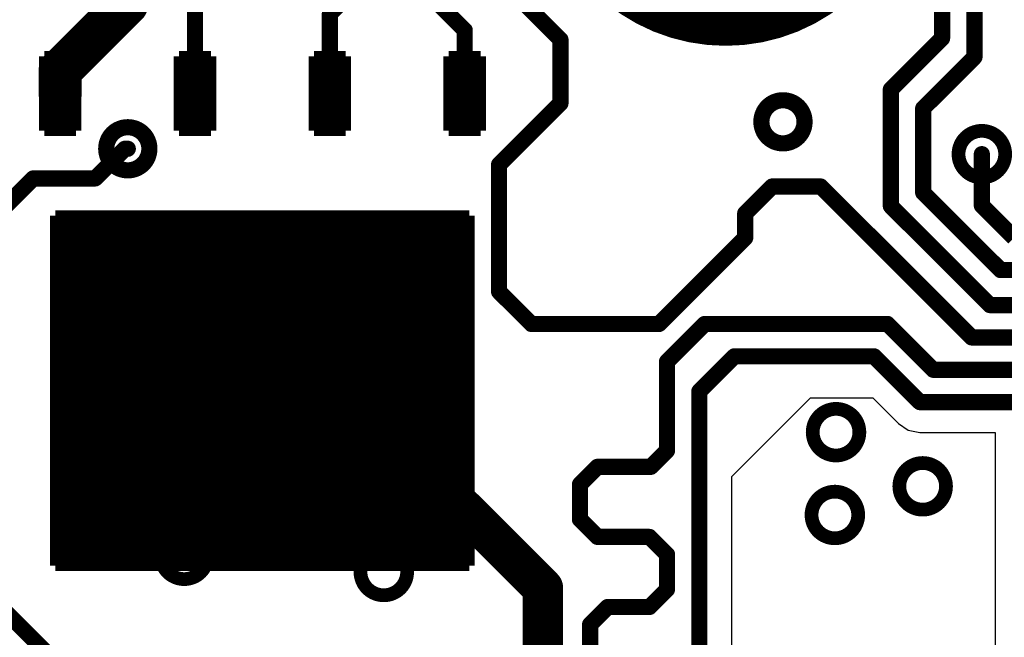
# Model space of a CAD drawing. Extents: x 32 to 97, y 17 to 119.
# Tile 5 of 24: x 51 to 60, y 85 to 91. Entities that reach past the tile are written whole.
import ezdxf

# ---------------------------------------------------------------- set-up
doc = ezdxf.new("R2010")
doc.units = 0
doc.layers.add('TOPLAYER', color=1, linetype='CONTINUOUS')

msp = doc.modelspace()

# ---------------------------------------------------------------- linework, layer by layer
at = {"layer": 'TOPLAYER'}
for p, q in [((57.6835, 86.7253), (58.4247, 87.4664)), ((58.4247, 87.4664), (59.0131, 87.4664)), ((59.0131, 87.4664), (59.2542, 87.2253)), ((59.2542, 87.2253), (59.2542, 87.2253)), ((59.2542, 87.2253), (59.3466, 87.1636)), ((59.3466, 87.1636), (59.4556, 87.1419)), ((59.4556, 87.1419), (60.166, 87.1419)), ((60.166, 87.1419), (60.166, 82.4483)), ((57.6832, 82.0484), (57.6835, 86.7253))]:
    msp.add_line(p, q, dxfattribs=at)
for points, const_width in [([(56.2294, 92.5625, 1), (59.0234, 92.5625, 1)], 0.762), ([(51.8842, 91.178, 1), (52.0874, 91.178, 1)], 0.2032), ([(51.8842, 91.178, 1), (52.0874, 91.178, 1)], 0.2032), ([(53.8607, 91.0844, 1), (53.9369, 91.0844, 1)], 0.0762), ([(53.8607, 91.0844, 1), (53.9369, 91.0844, 1)], 0.0762), ([(55.1307, 90.932, 1), (55.2069, 90.932, 1)], 0.0762), ([(55.1307, 90.932, 1), (55.2069, 90.932, 1)], 0.0762), ([(56.0324, 90.8431, 1), (56.1086, 90.8431, 1)], 0.0762), ([(56.0324, 90.8431, 1), (56.1086, 90.8431, 1)], 0.0762), ([(59.6265, 90.8558, 1), (59.7027, 90.8558, 1)], 0.0762), ([(59.6265, 90.8558, 1), (59.7027, 90.8558, 1)], 0.0762), ([(51.2572, 90.551, 1), (51.4604, 90.551, 1)], 0.2032), ([(51.2572, 90.551, 1), (51.4604, 90.551, 1)], 0.2032), ([(59.9313, 90.678, 1), (60.0075, 90.678, 1)], 0.0762), ([(59.9313, 90.678, 1), (60.0075, 90.678, 1)], 0.0762), ([(51.2572, 90.3344, 1), (51.4604, 90.3344, 1)], 0.2032), ([(51.2588, 90.3344, 1), (51.4588, 90.3344, 1)], 0.2), ([(52.5288, 90.3344, 1), (52.7288, 90.3344, 1)], 0.2), ([(53.7988, 90.3344, 1), (53.9988, 90.3344, 1)], 0.2), ([(55.0688, 90.3344, 1), (55.2688, 90.3344, 1)], 0.2), ([(52.5907, 90.3344, 1), (52.6669, 90.3344, 1)], 0.0762), ([(53.8607, 90.3344, 1), (53.9369, 90.3344, 1)], 0.0762), ([(55.1307, 90.3344, 1), (55.2069, 90.3344, 1)], 0.0762), ([(59.1439, 90.3732, 1), (59.2201, 90.3732, 1)], 0.0762), ([(59.1439, 90.3732, 1), (59.2201, 90.3732, 1)], 0.0762), ([(56.0324, 90.2437, 1), (56.1086, 90.2437, 1)], 0.0762), ([(56.0324, 90.2437, 1), (56.1086, 90.2437, 1)], 0.0762), ([(57.9628, 90.0684, 1), (58.3692, 90.0684, 1)], 0.1524), ([(59.4487, 90.1954, 1), (59.5249, 90.1954, 1)], 0.0762), ([(59.4487, 90.1954, 1), (59.5249, 90.1954, 1)], 0.0762), ([(51.7927, 89.8144, 1), (52.1991, 89.8144, 1)], 0.1524), ([(59.8193, 89.7636, 1), (60.2587, 89.7636, 1)], 0.1295), ([(51.9303, 89.8144, 1), (52.0065, 89.8144, 1)], 0.0762), ([(51.9303, 89.8144, 1), (52.0065, 89.8144, 1)], 0.0762), ([(51.9578, 89.8144, 1), (52.034, 89.8144, 1)], 0.0762), ([(60.0009, 89.7636, 1), (60.0771, 89.7636, 1)], 0.0762), ([(55.4543, 89.6656, 1), (55.5305, 89.6656, 1)], 0.0762), ([(55.4543, 89.6656, 1), (55.5305, 89.6656, 1)], 0.0762), ([(51.0667, 89.535, 1), (51.1429, 89.535, 1)], 0.0762), ([(51.0667, 89.535, 1), (51.1429, 89.535, 1)], 0.0762), ([(51.6509, 89.535, 1), (51.7271, 89.535, 1)], 0.0762), ([(51.6509, 89.535, 1), (51.7271, 89.535, 1)], 0.0762), ([(58.0263, 89.4588, 1), (58.1025, 89.4588, 1)], 0.0762), ([(58.0263, 89.4588, 1), (58.1025, 89.4588, 1)], 0.0762), ([(58.4834, 89.4588, 1), (58.5596, 89.4588, 1)], 0.0762), ([(58.4834, 89.4588, 1), (58.5596, 89.4588, 1)], 0.0762), ([(59.4487, 89.4006, 1), (59.5249, 89.4006, 1)], 0.0762), ([(59.4487, 89.4006, 1), (59.5249, 89.4006, 1)], 0.0762), ([(59.1439, 89.2744, 1), (59.2201, 89.2744, 1)], 0.0762), ([(59.1439, 89.2744, 1), (59.2201, 89.2744, 1)], 0.0762), ([(60.0009, 89.2795, 1), (60.0771, 89.2795, 1)], 0.0762), ([(60.0009, 89.2795, 1), (60.0771, 89.2795, 1)], 0.0762), ([(52.4138, 87.5344, 1), (54.1138, 87.5344, 1)], 1.7), ([(57.7723, 89.2048, 1), (57.8485, 89.2048, 1)], 0.0762), ([(57.7723, 89.2048, 1), (57.8485, 89.2048, 1)], 0.0762), ([(57.7723, 88.9754, 1), (57.8485, 88.9754, 1)], 0.0762), ([(57.7723, 88.9754, 1), (57.8485, 88.9754, 1)], 0.0762), ([(52.6311, 88.4936, 1), (53.0705, 88.4936, 1)], 0.1295), ([(54.2821, 88.4936, 1), (54.7215, 88.4936, 1)], 0.1295), ([(60.1779, 88.6714, 1), (60.2541, 88.6714, 1)], 0.0762), ([(60.1779, 88.6714, 1), (60.2541, 88.6714, 1)], 0.0762), ([(54.4065, 88.4936, 1), (54.597, 88.4936, 1)], 0.1905), ([(54.4705, 88.4936, 1), (54.661, 88.4936, 1)], 0.1905), ([(55.4543, 88.4682, 1), (55.5305, 88.4682, 1)], 0.0762), ([(55.4543, 88.4682, 1), (55.5305, 88.4682, 1)], 0.0762), ([(60.0771, 88.3412, 1), (60.1533, 88.3412, 1)], 0.0762), ([(60.0771, 88.3412, 1), (60.1533, 88.3412, 1)], 0.0762), ([(55.7591, 88.1634, 1), (55.8353, 88.1634, 1)], 0.0762), ([(55.7591, 88.1634, 1), (55.8353, 88.1634, 1)], 0.0762), ([(56.9603, 88.1634, 1), (57.0365, 88.1634, 1)], 0.0762), ([(56.9603, 88.1634, 1), (57.0365, 88.1634, 1)], 0.0762), ([(57.3913, 88.1634, 1), (57.4675, 88.1634, 1)], 0.0762), ([(57.3913, 88.1634, 1), (57.4675, 88.1634, 1)], 0.0762), ([(59.112, 88.1634, 1), (59.1882, 88.1634, 1)], 0.0762), ([(59.112, 88.1634, 1), (59.1882, 88.1634, 1)], 0.0762), ([(59.9059, 88.0364, 1), (59.9821, 88.0364, 1)], 0.0762), ([(59.9059, 88.0364, 1), (59.9821, 88.0364, 1)], 0.0762), ([(57.6707, 87.8586, 1), (57.7469, 87.8586, 1)], 0.0762), ([(57.6707, 87.8586, 1), (57.7469, 87.8586, 1)], 0.0762), ([(58.9857, 87.8586, 1), (59.0619, 87.8586, 1)], 0.0762), ([(58.9857, 87.8586, 1), (59.0619, 87.8586, 1)], 0.0762), ([(57.0357, 87.8078, 1), (57.1119, 87.8078, 1)], 0.0762), ([(57.0357, 87.8078, 1), (57.1119, 87.8078, 1)], 0.0762), ([(59.5438, 87.7316, 1), (59.62, 87.7316, 1)], 0.0762), ([(59.5438, 87.7316, 1), (59.62, 87.7316, 1)], 0.0762), ([(57.3405, 87.5284, 1), (57.4167, 87.5284, 1)], 0.0762), ([(57.3405, 87.5284, 1), (57.4167, 87.5284, 1)], 0.0762), ([(52.6631, 87.2236, 1), (53.1025, 87.2236, 1)], 0.1295), ([(59.4175, 87.4268, 1), (59.4937, 87.4268, 1)], 0.0762), ([(59.4175, 87.4268, 1), (59.4937, 87.4268, 1)], 0.0762), ([(53.9051, 87.2236, 1), (54.0956, 87.2236, 1)], 0.1905), ([(54.2607, 87.2236, 1), (54.4512, 87.2236, 1)], 0.1905), ([(54.2607, 87.2236, 1), (54.4512, 87.2236, 1)], 0.1905), ([(58.4461, 87.1436, 1), (58.8855, 87.1436, 1)], 0.1295), ([(57.0357, 86.9696, 1), (57.1119, 86.9696, 1)], 0.0762), ([(57.0357, 86.9696, 1), (57.1119, 86.9696, 1)], 0.0762), ([(56.3813, 86.8172, 1), (56.4575, 86.8172, 1)], 0.0762), ([(56.3813, 86.8172, 1), (56.4575, 86.8172, 1)], 0.0762), ([(56.8833, 86.8172, 1), (56.9595, 86.8172, 1)], 0.0762), ([(56.8833, 86.8172, 1), (56.9595, 86.8172, 1)], 0.0762), ([(59.2621, 86.6336, 1), (59.7015, 86.6336, 1)], 0.1295), ([(56.2162, 86.6521, 1), (56.2924, 86.6521, 1)], 0.0762), ([(56.2162, 86.6521, 1), (56.2924, 86.6521, 1)], 0.0762), ([(58.4351, 86.3636, 1), (58.8745, 86.3636, 1)], 0.1295), ([(53.4251, 86.2076, 1), (53.8645, 86.2076, 1)], 0.1295), ([(56.2162, 86.3219, 1), (56.2924, 86.3219, 1)], 0.0762), ([(56.2162, 86.3219, 1), (56.2924, 86.3219, 1)], 0.0762), ([(52.3075, 85.979, 1), (52.7469, 85.979, 1)], 0.1295), ([(56.3813, 86.1568, 1), (56.4575, 86.1568, 1)], 0.0762), ([(56.3813, 86.1568, 1), (56.4575, 86.1568, 1)], 0.0762), ([(56.8706, 86.1568, 1), (56.9468, 86.1568, 1)], 0.0762), ([(56.8706, 86.1568, 1), (56.9468, 86.1568, 1)], 0.0762), ([(54.1871, 85.8266, 1), (54.6265, 85.8266, 1)], 0.1295), ([(57.0357, 85.9917, 1), (57.1119, 85.9917, 1)], 0.0762), ([(57.0357, 85.9917, 1), (57.1119, 85.9917, 1)], 0.0762), ([(55.8102, 85.6741, 1), (56.0007, 85.6741, 1)], 0.1905), ([(55.8102, 85.6741, 1), (56.0007, 85.6741, 1)], 0.1905), ([(57.0357, 85.6615, 1), (57.1119, 85.6615, 1)], 0.0762), ([(57.0357, 85.6615, 1), (57.1119, 85.6615, 1)], 0.0762), ([(56.4768, 85.4964, 1), (56.553, 85.4964, 1)], 0.0762), ([(56.4768, 85.4964, 1), (56.553, 85.4964, 1)], 0.0762), ([(56.8706, 85.4964, 1), (56.9468, 85.4964, 1)], 0.0762), ([(56.8706, 85.4964, 1), (56.9468, 85.4964, 1)], 0.0762), ([(56.3117, 85.3313, 1), (56.3879, 85.3313, 1)], 0.0762), ([(56.3117, 85.3313, 1), (56.3879, 85.3313, 1)], 0.0762)]:
    msp.add_lwpolyline(points, format="xyb", close=True, dxfattribs=dict(at, const_width=const_width))
for points, const_width in [([(59.9694, 90.678), (59.9694, 94.0308)], 0.1524), ([(59.6646, 90.8558), (59.6646, 93.9045)], 0.1524), ([(51.9858, 91.178), (51.9858, 91.6686)], 0.4064), ([(51.3588, 90.551), (51.9858, 91.178)], 0.4064), ([(52.6288, 90.3344), (52.6288, 91.3386)], 0.1524), ([(55.5752, 91.3384), (56.0705, 90.8431)], 0.1524), ([(53.8988, 91.0844), (54.0258, 91.2114)], 0.1524), ([(54.9148, 91.186), (55.1688, 90.932)], 0.1524), ([(53.8988, 90.3344), (53.8988, 91.0844)], 0.1524), ([(55.1688, 90.3344), (55.1688, 90.932)], 0.1524), ([(56.0705, 90.2437), (56.0705, 90.8431)], 0.1524), ([(59.182, 90.3732), (59.6646, 90.8558)], 0.1524), ([(51.3588, 90.3344), (51.3588, 90.551)], 0.4064), ([(51.2088, 89.9844), (51.2088, 90.6844)], 0.1), ([(51.2088, 90.6844), (51.5088, 90.6844)], 0.1), ([(51.2338, 90.6844), (51.2338, 90.4905)], 0.1), ([(51.2588, 90.6844), (51.2588, 90.5076)], 0.1), ([(51.2838, 90.6844), (51.2838, 90.5198)], 0.1), ([(51.3088, 90.6844), (51.3088, 90.528)], 0.1), ([(51.3338, 90.6844), (51.3338, 90.5328)], 0.1), ([(51.3588, 90.6844), (51.3588, 90.5344)], 0.1), ([(51.3588, 90.6844), (51.3588, 90.5344)], 0.1), ([(51.3588, 90.6844), (51.3588, 90.5344)], 0.1), ([(51.3838, 90.6844), (51.3838, 90.5328)], 0.1), ([(51.4088, 90.6844), (51.4088, 90.528)], 0.1), ([(51.4338, 90.6844), (51.4338, 90.5198)], 0.1), ([(51.4588, 90.6844), (51.4588, 90.5076)], 0.1), ([(51.4838, 90.6844), (51.4838, 90.4905)], 0.1), ([(51.5088, 89.9844), (51.5088, 90.6844)], 0.1), ([(52.4788, 89.9844), (52.4788, 90.6844)], 0.1), ([(52.4788, 90.6844), (52.7788, 90.6844)], 0.1), ([(52.5038, 90.6844), (52.5038, 90.4905)], 0.1), ([(52.5288, 90.6844), (52.5288, 90.5076)], 0.1), ([(52.5538, 90.6844), (52.5538, 90.5198)], 0.1), ([(52.5788, 90.6844), (52.5788, 90.528)], 0.1), ([(52.6038, 90.6844), (52.6038, 90.5328)], 0.1), ([(52.6288, 90.6844), (52.6288, 90.5344)], 0.1), ([(52.6288, 90.6844), (52.6288, 90.5344)], 0.1), ([(52.6288, 90.6844), (52.6288, 90.5344)], 0.1), ([(52.6538, 90.6844), (52.6538, 90.5328)], 0.1), ([(52.6788, 90.6844), (52.6788, 90.528)], 0.1), ([(52.7038, 90.6844), (52.7038, 90.5198)], 0.1), ([(52.7288, 90.6844), (52.7288, 90.5076)], 0.1), ([(52.7538, 90.6844), (52.7538, 90.4905)], 0.1), ([(52.7788, 89.9844), (52.7788, 90.6844)], 0.1), ([(53.7488, 89.9844), (53.7488, 90.6844)], 0.1), ([(53.7488, 90.6844), (54.0488, 90.6844)], 0.1), ([(53.7738, 90.6844), (53.7738, 90.4905)], 0.1), ([(53.7988, 90.6844), (53.7988, 90.5076)], 0.1), ([(53.8238, 90.6844), (53.8238, 90.5198)], 0.1), ([(53.8488, 90.6844), (53.8488, 90.528)], 0.1), ([(53.8738, 90.6844), (53.8738, 90.5328)], 0.1), ([(53.8988, 90.6844), (53.8988, 90.5344)], 0.1), ([(53.8988, 90.6844), (53.8988, 90.5344)], 0.1), ([(53.8988, 90.6844), (53.8988, 90.5344)], 0.1), ([(53.9238, 90.6844), (53.9238, 90.5328)], 0.1), ([(53.9488, 90.6844), (53.9488, 90.528)], 0.1), ([(53.9738, 90.6844), (53.9738, 90.5198)], 0.1), ([(53.9988, 90.6844), (53.9988, 90.5076)], 0.1), ([(54.0238, 90.6844), (54.0238, 90.4905)], 0.1), ([(54.0488, 89.9844), (54.0488, 90.6844)], 0.1), ([(55.0188, 89.9844), (55.0188, 90.6844)], 0.1), ([(55.0188, 90.6844), (55.3188, 90.6844)], 0.1), ([(55.0438, 90.6844), (55.0438, 90.4905)], 0.1), ([(55.0688, 90.6844), (55.0688, 90.5076)], 0.1), ([(55.0938, 90.6844), (55.0938, 90.5198)], 0.1), ([(55.1188, 90.6844), (55.1188, 90.528)], 0.1), ([(55.1438, 90.6844), (55.1438, 90.5328)], 0.1), ([(55.1688, 90.6844), (55.1688, 90.5344)], 0.1), ([(55.1688, 90.6844), (55.1688, 90.5344)], 0.1), ([(55.1688, 90.6844), (55.1688, 90.5344)], 0.1), ([(55.1938, 90.6844), (55.1938, 90.5328)], 0.1), ([(55.2188, 90.6844), (55.2188, 90.528)], 0.1), ([(55.2438, 90.6844), (55.2438, 90.5198)], 0.1), ([(55.2688, 90.6844), (55.2688, 90.5076)], 0.1), ([(55.2938, 90.6844), (55.2938, 90.4905)], 0.1), ([(55.3188, 89.9844), (55.3188, 90.6844)], 0.1), ([(59.4868, 90.1954), (59.9694, 90.678)], 0.1524), ([(59.182, 89.2744), (59.182, 90.3732)], 0.1524), ([(55.4924, 89.6656), (56.0705, 90.2437)], 0.1524), ([(51.2338, 89.9844), (51.2338, 90.1783)], 0.1), ([(51.4838, 89.9844), (51.4838, 90.1783)], 0.1), ([(52.5038, 89.9844), (52.5038, 90.1783)], 0.1), ([(52.7538, 89.9844), (52.7538, 90.1783)], 0.1), ([(53.7738, 89.9844), (53.7738, 90.1783)], 0.1), ([(54.0238, 89.9844), (54.0238, 90.1783)], 0.1), ([(55.0438, 89.9844), (55.0438, 90.1783)], 0.1), ([(55.2938, 89.9844), (55.2938, 90.1783)], 0.1), ([(59.4868, 89.4006), (59.4868, 90.1954)], 0.1524), ([(51.2588, 89.9844), (51.2588, 90.1612)], 0.1), ([(51.2838, 89.9844), (51.2838, 90.149)], 0.1), ([(51.3088, 89.9844), (51.3088, 90.1408)], 0.1), ([(51.3338, 89.9844), (51.3338, 90.136)], 0.1), ([(51.3588, 89.9844), (51.3588, 90.1344)], 0.1), ([(51.3588, 89.9844), (51.3588, 90.1344)], 0.1), ([(51.3588, 89.9844), (51.3588, 90.1344)], 0.1), ([(51.3838, 89.9844), (51.3838, 90.136)], 0.1), ([(51.4088, 89.9844), (51.4088, 90.1408)], 0.1), ([(51.4338, 89.9844), (51.4338, 90.149)], 0.1), ([(51.4588, 89.9844), (51.4588, 90.1612)], 0.1), ([(52.5288, 89.9844), (52.5288, 90.1612)], 0.1), ([(52.5538, 89.9844), (52.5538, 90.149)], 0.1), ([(52.5788, 89.9844), (52.5788, 90.1408)], 0.1), ([(52.6038, 89.9844), (52.6038, 90.136)], 0.1), ([(52.6288, 89.9844), (52.6288, 90.1344)], 0.1), ([(52.6288, 89.9844), (52.6288, 90.1344)], 0.1), ([(52.6288, 89.9844), (52.6288, 90.1344)], 0.1), ([(52.6538, 89.9844), (52.6538, 90.136)], 0.1), ([(52.6788, 89.9844), (52.6788, 90.1408)], 0.1), ([(52.7038, 89.9844), (52.7038, 90.149)], 0.1), ([(52.7288, 89.9844), (52.7288, 90.1612)], 0.1), ([(53.7988, 89.9844), (53.7988, 90.1612)], 0.1), ([(53.8238, 89.9844), (53.8238, 90.149)], 0.1), ([(53.8488, 89.9844), (53.8488, 90.1408)], 0.1), ([(53.8738, 89.9844), (53.8738, 90.136)], 0.1), ([(53.8988, 89.9844), (53.8988, 90.1344)], 0.1), ([(53.8988, 89.9844), (53.8988, 90.1344)], 0.1), ([(53.8988, 89.9844), (53.8988, 90.1344)], 0.1), ([(53.9238, 89.9844), (53.9238, 90.136)], 0.1), ([(53.9488, 89.9844), (53.9488, 90.1408)], 0.1), ([(53.9738, 89.9844), (53.9738, 90.149)], 0.1), ([(53.9988, 89.9844), (53.9988, 90.1612)], 0.1), ([(55.0688, 89.9844), (55.0688, 90.1612)], 0.1), ([(55.0938, 89.9844), (55.0938, 90.149)], 0.1), ([(55.1188, 89.9844), (55.1188, 90.1408)], 0.1), ([(55.1438, 89.9844), (55.1438, 90.136)], 0.1), ([(55.1688, 89.9844), (55.1688, 90.1344)], 0.1), ([(55.1688, 89.9844), (55.1688, 90.1344)], 0.1), ([(55.1688, 89.9844), (55.1688, 90.1344)], 0.1), ([(55.1938, 89.9844), (55.1938, 90.136)], 0.1), ([(55.2188, 89.9844), (55.2188, 90.1408)], 0.1), ([(55.2438, 89.9844), (55.2438, 90.149)], 0.1), ([(55.2688, 89.9844), (55.2688, 90.1612)], 0.1), ([(51.2088, 89.9844), (51.5088, 89.9844)], 0.1), ([(52.4788, 89.9844), (52.7788, 89.9844)], 0.1), ([(53.7488, 89.9844), (54.0488, 89.9844)], 0.1), ([(55.0188, 89.9844), (55.3188, 89.9844)], 0.1), ([(51.689, 89.535), (51.9684, 89.8144)], 0.1524), ([(51.9684, 89.8144), (51.9959, 89.8144)], 0.1524), ([(60.039, 89.2795), (60.039, 89.7636)], 0.1524), ([(55.4924, 88.4682), (55.4924, 89.6656)], 0.1524), ([(50.8508, 89.281), (51.1048, 89.535)], 0.1524), ([(51.1048, 89.535), (51.689, 89.535)], 0.1524), ([(57.8104, 89.2048), (58.0644, 89.4588)], 0.1524), ([(58.0644, 89.4588), (58.5215, 89.4588)], 0.1524), ([(58.5215, 89.4588), (59.944, 88.0364)], 0.1524), ([(59.4868, 89.4006), (60.216, 88.6714)], 0.1524), ([(59.182, 89.2744), (60.1152, 88.3412)], 0.1524), ([(60.039, 89.2795), (60.3423, 88.9762)], 0.1524), ([(51.3148, 89.1834), (55.2128, 89.1834)], 0.102), ([(51.3148, 89.1834), (51.3148, 85.8854)], 0.102), ([(51.3148, 89.1579), (52.7596, 89.1579)], 0.102), ([(55.2128, 89.1579), (53.768, 89.1579)], 0.102), ([(55.2128, 89.1834), (55.2128, 85.8854)], 0.102), ([(57.8104, 88.9754), (57.8104, 89.2048)], 0.1524), ([(51.3148, 89.1324), (52.6838, 89.1324)], 0.102), ([(51.3148, 89.1069), (52.6179, 89.1069)], 0.102), ([(51.3148, 89.0814), (52.559, 89.0814)], 0.102), ([(55.2128, 89.1324), (53.8438, 89.1324)], 0.102), ([(55.2128, 89.1069), (53.9097, 89.1069)], 0.102), ([(55.2128, 89.0814), (53.9686, 89.0814)], 0.102), ([(51.3148, 89.0559), (52.5055, 89.0559)], 0.102), ([(51.3148, 89.0304), (52.4564, 89.0304)], 0.102), ([(51.3148, 89.0049), (52.4108, 89.0049)], 0.102), ([(51.3148, 88.9794), (52.3683, 88.9794)], 0.102), ([(55.2128, 89.0559), (54.0221, 89.0559)], 0.102), ([(55.2128, 89.0304), (54.0712, 89.0304)], 0.102), ([(55.2128, 89.0049), (54.1168, 89.0049)], 0.102), ([(55.2128, 88.9794), (54.1593, 88.9794)], 0.102), ([(56.9984, 88.1634), (57.8104, 88.9754)], 0.1524), ([(51.3148, 88.9539), (52.3284, 88.9539)], 0.102), ([(51.3148, 88.9284), (52.2908, 88.9284)], 0.102), ([(51.3148, 88.9029), (52.2552, 88.9029)], 0.102), ([(51.3148, 88.8774), (52.2215, 88.8774)], 0.102), ([(55.2128, 88.9539), (54.1992, 88.9539)], 0.102), ([(55.2128, 88.9284), (54.2368, 88.9284)], 0.102), ([(55.2128, 88.9029), (54.2724, 88.9029)], 0.102), ([(55.2128, 88.8774), (54.3061, 88.8774)], 0.102), ([(51.3148, 88.8519), (52.1895, 88.8519)], 0.102), ([(51.3148, 88.8264), (52.1589, 88.8264)], 0.102), ([(51.3148, 88.8009), (52.1298, 88.8009)], 0.102), ([(55.2128, 88.8519), (54.3381, 88.8519)], 0.102), ([(55.2128, 88.8264), (54.3687, 88.8264)], 0.102), ([(55.2128, 88.8009), (54.3978, 88.8009)], 0.102), ([(51.3148, 88.7754), (52.102, 88.7754)], 0.102), ([(51.3148, 88.7499), (52.0753, 88.7499)], 0.102), ([(51.3148, 88.7244), (52.0498, 88.7244)], 0.102), ([(51.3148, 88.6989), (52.0253, 88.6989)], 0.102), ([(55.2128, 88.7754), (54.4256, 88.7754)], 0.102), ([(55.2128, 88.7499), (54.4523, 88.7499)], 0.102), ([(55.2128, 88.7244), (54.4778, 88.7244)], 0.102), ([(55.2128, 88.6989), (54.5023, 88.6989)], 0.102), ([(60.216, 88.6714), (61.4592, 88.6714)], 0.1524), ([(51.3148, 88.6734), (52.0018, 88.6734)], 0.102), ([(51.3148, 88.6479), (51.9792, 88.6479)], 0.102), ([(51.3148, 88.6224), (51.9576, 88.6224)], 0.102), ([(51.3148, 88.5969), (51.9368, 88.5969)], 0.102), ([(54.5018, 88.4936), (54.5658, 88.4936)], 0.381), ([(55.2128, 88.6734), (54.5258, 88.6734)], 0.102), ([(55.2128, 88.6479), (54.5484, 88.6479)], 0.102), ([(55.2128, 88.6224), (54.57, 88.6224)], 0.102), ([(55.2128, 88.5969), (54.5908, 88.5969)], 0.102), ([(51.3148, 88.5714), (51.9167, 88.5714)], 0.102), ([(51.3148, 88.5459), (51.8975, 88.5459)], 0.102), ([(51.3148, 88.5204), (51.879, 88.5204)], 0.102), ([(55.2128, 88.5714), (54.6109, 88.5714)], 0.102), ([(55.2128, 88.5459), (54.6301, 88.5459)], 0.102), ([(55.2128, 88.5204), (54.6486, 88.5204)], 0.102), ([(51.3148, 88.4949), (51.8612, 88.4949)], 0.102), ([(51.3148, 88.4694), (51.844, 88.4694)], 0.102), ([(51.3148, 88.4439), (51.8276, 88.4439)], 0.102), ([(51.3148, 88.4184), (51.8117, 88.4184)], 0.102), ([(55.2128, 88.4949), (54.6664, 88.4949)], 0.102), ([(55.2128, 88.4694), (54.6836, 88.4694)], 0.102), ([(55.2128, 88.4439), (54.7, 88.4439)], 0.102), ([(55.2128, 88.4184), (54.7159, 88.4184)], 0.102), ([(55.4924, 88.4682), (55.7972, 88.1634)], 0.1524), ([(51.3148, 88.3929), (51.7965, 88.3929)], 0.102), ([(51.3148, 88.3674), (51.7819, 88.3674)], 0.102), ([(51.3148, 88.3419), (51.7678, 88.3419)], 0.102), ([(55.2128, 88.3929), (54.7311, 88.3929)], 0.102), ([(55.2128, 88.3674), (54.7457, 88.3674)], 0.102), ([(55.2128, 88.3419), (54.7598, 88.3419)], 0.102), ([(60.1152, 88.3412), (61.3584, 88.3412)], 0.1524), ([(51.3148, 88.3164), (51.7544, 88.3164)], 0.102), ([(51.3148, 88.2909), (51.7414, 88.2909)], 0.102), ([(51.3148, 88.2654), (51.729, 88.2654)], 0.102), ([(51.3148, 88.2399), (51.7171, 88.2399)], 0.102), ([(55.2128, 88.3164), (54.7732, 88.3164)], 0.102), ([(55.2128, 88.2909), (54.7862, 88.2909)], 0.102), ([(55.2128, 88.2654), (54.7986, 88.2654)], 0.102), ([(55.2128, 88.2399), (54.8105, 88.2399)], 0.102), ([(51.3148, 88.2144), (51.7057, 88.2144)], 0.102), ([(51.3148, 88.1889), (51.6949, 88.1889)], 0.102), ([(51.3148, 88.1634), (51.6845, 88.1634)], 0.102), ([(51.3148, 88.1379), (51.6745, 88.1379)], 0.102), ([(55.2128, 88.2144), (54.8219, 88.2144)], 0.102), ([(55.2128, 88.1889), (54.8327, 88.1889)], 0.102), ([(55.2128, 88.1634), (54.8431, 88.1634)], 0.102), ([(55.2128, 88.1379), (54.8531, 88.1379)], 0.102), ([(55.7972, 88.1634), (56.9984, 88.1634)], 0.1524), ([(57.0738, 87.8078), (57.4294, 88.1634)], 0.1524), ([(57.4294, 88.1634), (59.1501, 88.1634)], 0.1524), ([(59.1501, 88.1634), (59.5819, 87.7316)], 0.1524), ([(51.3148, 88.1124), (51.6651, 88.1124)], 0.102), ([(51.3148, 88.0869), (51.6561, 88.0869)], 0.102), ([(51.3148, 88.0614), (51.6476, 88.0614)], 0.102), ([(55.2128, 88.1124), (54.8625, 88.1124)], 0.102), ([(55.2128, 88.0869), (54.8715, 88.0869)], 0.102), ([(55.2128, 88.0614), (54.88, 88.0614)], 0.102), ([(59.944, 88.0364), (61.2321, 88.0364)], 0.1524), ([(51.3148, 88.0359), (51.6395, 88.0359)], 0.102), ([(51.3148, 88.0104), (51.6318, 88.0104)], 0.102), ([(51.3148, 87.9849), (51.6246, 87.9849)], 0.102), ([(51.3148, 87.9594), (51.6178, 87.9594)], 0.102), ([(55.2128, 88.0359), (54.8881, 88.0359)], 0.102), ([(55.2128, 88.0104), (54.8958, 88.0104)], 0.102), ([(55.2128, 87.9849), (54.903, 87.9849)], 0.102), ([(55.2128, 87.9594), (54.9098, 87.9594)], 0.102), ([(51.3148, 87.9339), (51.6114, 87.9339)], 0.102), ([(51.3148, 87.9084), (51.6055, 87.9084)], 0.102), ([(51.3148, 87.8829), (51.5999, 87.8829)], 0.102), ([(51.3148, 87.8574), (51.5948, 87.8574)], 0.102), ([(55.2128, 87.9339), (54.9162, 87.9339)], 0.102), ([(55.2128, 87.9084), (54.9221, 87.9084)], 0.102), ([(55.2128, 87.8829), (54.9277, 87.8829)], 0.102), ([(55.2128, 87.8574), (54.9328, 87.8574)], 0.102), ([(57.3786, 87.5284), (57.7088, 87.8586)], 0.1524), ([(57.7088, 87.8586), (59.0238, 87.8586)], 0.1524), ([(59.0238, 87.8586), (59.4556, 87.4268)], 0.1524), ([(51.3148, 87.8319), (51.59, 87.8319)], 0.102), ([(51.3148, 87.8064), (51.5857, 87.8064)], 0.102), ([(51.3148, 87.7809), (51.5818, 87.7809)], 0.102), ([(55.2128, 87.8319), (54.9376, 87.8319)], 0.102), ([(55.2128, 87.8064), (54.9419, 87.8064)], 0.102), ([(55.2128, 87.7809), (54.9458, 87.7809)], 0.102), ([(57.0738, 86.9696), (57.0738, 87.8078)], 0.1524), ([(51.3148, 87.7555), (51.5782, 87.7555)], 0.102), ([(51.3148, 87.73), (51.5751, 87.73)], 0.102), ([(51.3148, 87.7045), (51.5723, 87.7045)], 0.102), ([(51.3148, 87.679), (51.57, 87.679)], 0.102), ([(55.2128, 87.7555), (54.9494, 87.7555)], 0.102), ([(55.2128, 87.73), (54.9525, 87.73)], 0.102), ([(55.2128, 87.7045), (54.9553, 87.7045)], 0.102), ([(55.2128, 87.679), (54.9576, 87.679)], 0.102), ([(59.5819, 87.7316), (61.1059, 87.7316)], 0.1524), ([(51.3148, 87.6535), (51.568, 87.6535)], 0.102), ([(51.3148, 87.628), (51.5664, 87.628)], 0.102), ([(51.3148, 87.6025), (51.5652, 87.6025)], 0.102), ([(51.3148, 87.577), (51.5643, 87.577)], 0.102), ([(55.2128, 87.6535), (54.9596, 87.6535)], 0.102), ([(55.2128, 87.628), (54.9612, 87.628)], 0.102), ([(55.2128, 87.6025), (54.9624, 87.6025)], 0.102), ([(55.2128, 87.577), (54.9633, 87.577)], 0.102), ([(51.3148, 87.5515), (51.5639, 87.5515)], 0.102), ([(51.3148, 87.5344), (51.5638, 87.5344)], 0.102), ([(51.3148, 87.5173), (51.5639, 87.5173)], 0.102), ([(51.3148, 87.4918), (51.5643, 87.4918)], 0.102), ([(55.2128, 87.4918), (54.9633, 87.4918)], 0.102), ([(55.2128, 87.5515), (54.9637, 87.5515)], 0.102), ([(55.2128, 87.5173), (54.9637, 87.5173)], 0.102), ([(55.2128, 87.5344), (54.9638, 87.5344)], 0.102), ([(57.3786, 82.5246), (57.3786, 87.5284)], 0.1524), ([(51.3148, 87.4663), (51.5652, 87.4663)], 0.102), ([(51.3148, 87.4408), (51.5664, 87.4408)], 0.102), ([(51.3148, 87.4153), (51.568, 87.4153)], 0.102), ([(55.2128, 87.4153), (54.9596, 87.4153)], 0.102), ([(55.2128, 87.4408), (54.9612, 87.4408)], 0.102), ([(55.2128, 87.4663), (54.9624, 87.4663)], 0.102), ([(59.4556, 87.4268), (60.9796, 87.4268)], 0.1524), ([(51.3148, 87.3898), (51.57, 87.3898)], 0.102), ([(51.3148, 87.3643), (51.5723, 87.3643)], 0.102), ([(51.3148, 87.3388), (51.5751, 87.3388)], 0.102), ([(51.3148, 87.3133), (51.5782, 87.3133)], 0.102), ([(54.0004, 87.2236), (54.3559, 87.2236)], 0.381), ([(54.3559, 87.2236), (55.9054, 85.6741)], 0.381), ([(55.2128, 87.3133), (54.9494, 87.3133)], 0.102), ([(55.2128, 87.3388), (54.9525, 87.3388)], 0.102), ([(55.2128, 87.3643), (54.9553, 87.3643)], 0.102), ([(55.2128, 87.3898), (54.9576, 87.3898)], 0.102), ([(51.3148, 87.2878), (51.5818, 87.2878)], 0.102), ([(51.3148, 87.2624), (51.5857, 87.2624)], 0.102), ([(51.3148, 87.2369), (51.59, 87.2369)], 0.102), ([(51.3148, 87.2114), (51.5948, 87.2114)], 0.102), ([(55.2128, 87.2114), (54.9328, 87.2114)], 0.102), ([(55.2128, 87.2369), (54.9376, 87.2369)], 0.102), ([(55.2128, 87.2624), (54.9419, 87.2624)], 0.102), ([(55.2128, 87.2878), (54.9458, 87.2878)], 0.102), ([(51.3148, 87.1859), (51.5999, 87.1859)], 0.102), ([(51.3148, 87.1604), (51.6055, 87.1604)], 0.102), ([(51.3148, 87.1349), (51.6114, 87.1349)], 0.102), ([(55.2128, 87.1349), (54.9162, 87.1349)], 0.102), ([(55.2128, 87.1604), (54.9221, 87.1604)], 0.102), ([(55.2128, 87.1859), (54.9277, 87.1859)], 0.102), ([(51.3148, 87.1094), (51.6178, 87.1094)], 0.102), ([(51.3148, 87.0839), (51.6246, 87.0839)], 0.102), ([(51.3148, 87.0584), (51.6318, 87.0584)], 0.102), ([(51.3148, 87.0329), (51.6395, 87.0329)], 0.102), ([(55.2128, 87.0329), (54.8881, 87.0329)], 0.102), ([(55.2128, 87.0584), (54.8958, 87.0584)], 0.102), ([(55.2128, 87.0839), (54.903, 87.0839)], 0.102), ([(55.2128, 87.1094), (54.9098, 87.1094)], 0.102), ([(51.3148, 87.0074), (51.6476, 87.0074)], 0.102), ([(51.3148, 86.9819), (51.6561, 86.9819)], 0.102), ([(51.3148, 86.9564), (51.6651, 86.9564)], 0.102), ([(51.3148, 86.9309), (51.6745, 86.9309)], 0.102), ([(55.2128, 86.9309), (54.8531, 86.9309)], 0.102), ([(55.2128, 86.9564), (54.8625, 86.9564)], 0.102), ([(55.2128, 86.9819), (54.8715, 86.9819)], 0.102), ([(55.2128, 87.0074), (54.88, 87.0074)], 0.102), ([(56.9214, 86.8172), (57.0738, 86.9696)], 0.1524), ([(51.3148, 86.9054), (51.6845, 86.9054)], 0.102), ([(51.3148, 86.8799), (51.6949, 86.8799)], 0.102), ([(51.3148, 86.8544), (51.7057, 86.8544)], 0.102), ([(55.2128, 86.8544), (54.8219, 86.8544)], 0.102), ([(55.2128, 86.8799), (54.8327, 86.8799)], 0.102), ([(55.2128, 86.9054), (54.8431, 86.9054)], 0.102), ([(56.2543, 86.6521), (56.4194, 86.8172)], 0.1524), ([(56.4194, 86.8172), (56.9214, 86.8172)], 0.1524), ([(51.3148, 86.8289), (51.7171, 86.8289)], 0.102), ([(51.3148, 86.8034), (51.729, 86.8034)], 0.102), ([(51.3148, 86.7779), (51.7414, 86.7779)], 0.102), ([(51.3148, 86.7524), (51.7544, 86.7524)], 0.102), ([(55.2128, 86.7524), (54.7732, 86.7524)], 0.102), ([(55.2128, 86.7779), (54.7862, 86.7779)], 0.102), ([(55.2128, 86.8034), (54.7986, 86.8034)], 0.102), ([(55.2128, 86.8289), (54.8105, 86.8289)], 0.102), ([(51.3148, 86.7269), (51.7678, 86.7269)], 0.102), ([(51.3148, 86.7014), (51.7819, 86.7014)], 0.102), ([(51.3148, 86.6759), (51.7965, 86.6759)], 0.102), ([(51.3148, 86.6504), (51.8117, 86.6504)], 0.102), ([(55.2128, 86.6504), (54.7159, 86.6504)], 0.102), ([(55.2128, 86.6759), (54.7311, 86.6759)], 0.102), ([(55.2128, 86.7014), (54.7457, 86.7014)], 0.102), ([(55.2128, 86.7269), (54.7598, 86.7269)], 0.102), ([(56.2543, 86.3219), (56.2543, 86.6521)], 0.1524), ([(51.3148, 86.6249), (51.8276, 86.6249)], 0.102), ([(51.3148, 86.5994), (51.844, 86.5994)], 0.102), ([(51.3148, 86.5739), (51.8612, 86.5739)], 0.102), ([(55.2128, 86.5739), (54.6664, 86.5739)], 0.102), ([(55.2128, 86.5994), (54.6836, 86.5994)], 0.102), ([(55.2128, 86.6249), (54.7, 86.6249)], 0.102), ([(51.3148, 86.5484), (51.879, 86.5484)], 0.102), ([(51.3148, 86.5229), (51.8975, 86.5229)], 0.102), ([(51.3148, 86.4974), (51.9167, 86.4974)], 0.102), ([(51.3148, 86.4719), (51.9368, 86.4719)], 0.102), ([(55.2128, 86.4719), (54.5908, 86.4719)], 0.102), ([(55.2128, 86.4974), (54.6109, 86.4974)], 0.102), ([(55.2128, 86.5229), (54.6301, 86.5229)], 0.102), ([(55.2128, 86.5484), (54.6486, 86.5484)], 0.102), ([(51.3148, 86.4464), (51.9576, 86.4464)], 0.102), ([(51.3148, 86.4209), (51.9792, 86.4209)], 0.102), ([(51.3148, 86.3954), (52.0018, 86.3954)], 0.102), ([(55.2128, 86.3954), (54.5258, 86.3954)], 0.102), ([(55.2128, 86.4209), (54.5484, 86.4209)], 0.102), ([(55.2128, 86.4464), (54.57, 86.4464)], 0.102), ([(51.3148, 86.3699), (52.0253, 86.3699)], 0.102), ([(51.3148, 86.3444), (52.0498, 86.3444)], 0.102), ([(51.3148, 86.3189), (52.0753, 86.3189)], 0.102), ([(51.3148, 86.2934), (52.102, 86.2934)], 0.102), ([(55.2128, 86.2934), (54.4256, 86.2934)], 0.102), ([(55.2128, 86.3189), (54.4523, 86.3189)], 0.102), ([(55.2128, 86.3444), (54.4778, 86.3444)], 0.102), ([(55.2128, 86.3699), (54.5023, 86.3699)], 0.102), ([(56.2543, 86.3219), (56.4194, 86.1568)], 0.1524), ([(51.3148, 86.2679), (52.1298, 86.2679)], 0.102), ([(51.3148, 86.2424), (52.1589, 86.2424)], 0.102), ([(51.3148, 86.2169), (52.1895, 86.2169)], 0.102), ([(51.3148, 86.1914), (52.2215, 86.1914)], 0.102), ([(55.2128, 86.1914), (54.3061, 86.1914)], 0.102), ([(55.2128, 86.2169), (54.3381, 86.2169)], 0.102), ([(55.2128, 86.2424), (54.3687, 86.2424)], 0.102), ([(55.2128, 86.2679), (54.3978, 86.2679)], 0.102), ([(51.3148, 86.1659), (52.2552, 86.1659)], 0.102), ([(51.3148, 86.1404), (52.2908, 86.1404)], 0.102), ([(51.3148, 86.1149), (52.3284, 86.1149)], 0.102), ([(55.2128, 86.1149), (54.1992, 86.1149)], 0.102), ([(55.2128, 86.1404), (54.2368, 86.1404)], 0.102), ([(55.2128, 86.1659), (54.2724, 86.1659)], 0.102), ([(56.4194, 86.1568), (56.9087, 86.1568)], 0.1524), ([(56.9087, 86.1568), (57.0738, 85.9917)], 0.1524), ([(51.3148, 86.0894), (52.3683, 86.0894)], 0.102), ([(51.3148, 86.0639), (52.4108, 86.0639)], 0.102), ([(51.3148, 86.0384), (52.4564, 86.0384)], 0.102), ([(51.3148, 86.0129), (52.5055, 86.0129)], 0.102), ([(55.2128, 86.0129), (54.0221, 86.0129)], 0.102), ([(55.2128, 86.0384), (54.0712, 86.0384)], 0.102), ([(55.2128, 86.0639), (54.1168, 86.0639)], 0.102), ([(55.2128, 86.0894), (54.1593, 86.0894)], 0.102), ([(57.0738, 85.6615), (57.0738, 85.9917)], 0.1524), ([(51.3148, 85.9874), (52.559, 85.9874)], 0.102), ([(51.3148, 85.9619), (52.6179, 85.9619)], 0.102), ([(51.3148, 85.9364), (52.6838, 85.9364)], 0.102), ([(51.3148, 85.9109), (52.7596, 85.9109)], 0.102), ([(55.2128, 85.9109), (53.768, 85.9109)], 0.102), ([(55.2128, 85.9364), (53.8438, 85.9364)], 0.102), ([(55.2128, 85.9619), (53.9097, 85.9619)], 0.102), ([(55.2128, 85.9874), (53.9686, 85.9874)], 0.102), ([(51.3148, 85.8854), (55.2128, 85.8854)], 0.102), ([(55.9054, 84.4236), (55.9054, 85.6741)], 0.381), ([(56.9087, 85.4964), (57.0738, 85.6615)], 0.1524), ([(50.8508, 85.4456), (51.3588, 84.9376)], 0.1524), ([(56.3498, 85.3313), (56.5149, 85.4964)], 0.1524), ([(56.5149, 85.4964), (56.9087, 85.4964)], 0.1524), ([(56.3498, 85.0011), (56.3498, 85.3313)], 0.1524)]:
    msp.add_lwpolyline(points, dxfattribs=dict(at, const_width=const_width))

doc.saveas('drawing.dxf')
